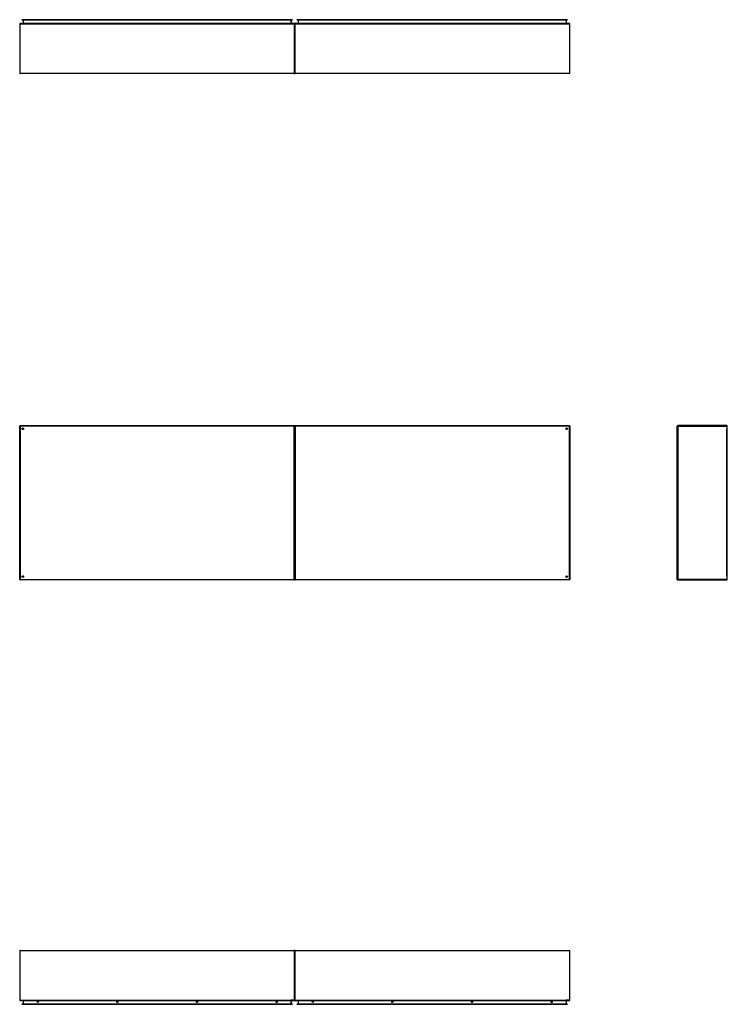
# Model space of a CAD drawing. Header units: inches. Extents: x 24 to 669, y 73 to 310.
# Tile 1 of 146: x 24 to 194, y 73 to 309. Entities that reach past the tile are written whole.
import ezdxf

# ---------------------------------------------------------------- set-up
doc = ezdxf.new("R2010")
doc.units = ezdxf.units.IN
doc.header["$MEASUREMENT"] = 0
doc.layers.add('Visible Edges(ANSI)', color=7, linetype='Continuous', lineweight=25)
doc.layers.add('Visible Tangent Edges(ANSI)', color=7, linetype='Continuous', lineweight=25)

msp = doc.modelspace()

# ---------------------------------------------------------------- linework, layer by layer
at = {"layer": 'Visible Edges(ANSI)'}
for p, q in [((24.38, 308.36), (24.38, 296.56)), ((90.29, 308.46), (24.48, 308.46)), ((24.9, 309.38), (25.09, 309.38)), ((24.9, 309.38), (24.9, 309.31)), ((25.09, 309.31), (24.9, 309.31)), ((25.09, 309.38), (89.68, 309.38)), ((89.68, 309.31), (25.09, 309.31)), ((25.18, 309.28), (25.18, 308.49)), ((89.59, 308.49), (89.59, 309.28)), ((89.68, 309.38), (89.87, 309.38)), ((89.87, 309.31), (89.68, 309.31)), ((89.87, 309.31), (89.87, 309.38)), ((90.38, 308.36), (90.38, 296.56)), ((90.38, 296.56), (90.38, 308.36)), ((156.29, 308.46), (90.48, 308.46)), ((90.9, 309.38), (91.09, 309.38)), ((90.9, 309.38), (90.9, 309.31)), ((91.09, 309.31), (90.9, 309.31)), ((91.09, 309.38), (155.68, 309.38)), ((155.68, 309.31), (91.09, 309.31)), ((91.18, 309.28), (91.18, 308.49)), ((155.59, 308.49), (155.59, 309.28)), ((155.68, 309.38), (155.87, 309.38)), ((155.87, 309.31), (155.68, 309.31)), ((155.87, 309.31), (155.87, 309.38)), ((156.38, 296.56), (156.38, 308.36)), ((90.29, 296.46), (24.48, 296.46)), ((156.29, 296.46), (90.48, 296.46)), ((24.38, 175.04), (24.38, 211.84)), ((24.48, 211.94), (90.29, 211.94)), ((25.25, 211.04), (25.25, 211.03)), ((25.29, 211.07), (25.28, 211.07)), ((90.38, 175.04), (90.38, 211.84)), ((90.38, 211.84), (90.38, 175.04)), ((90.48, 211.94), (156.29, 211.94)), ((155.49, 211.07), (155.48, 211.07)), ((155.52, 211.03), (155.52, 211.04)), ((156.38, 211.84), (156.38, 175.04)), ((182.2, 175.04), (182.2, 211.84)), ((194.1, 211.94), (182.3, 211.94)), ((194.2, 175.04), (194.2, 211.84)), ((90.29, 174.94), (24.48, 174.94)), ((25.25, 175.85), (25.25, 175.84)), ((25.28, 175.81), (25.29, 175.81)), ((156.29, 174.94), (90.48, 174.94)), ((155.48, 175.81), (155.49, 175.81)), ((155.52, 175.84), (155.52, 175.85)), ((182.3, 174.94), (194.1, 174.94)), ((24.38, 85.87), (24.38, 74.07)), ((24.48, 85.97), (90.29, 85.97)), ((90.38, 85.87), (90.38, 74.07)), ((90.38, 74.07), (90.38, 85.87)), ((90.48, 85.97), (156.29, 85.97)), ((156.38, 74.07), (156.38, 85.87)), ((24.48, 73.97), (90.29, 73.97)), ((25.18, 73.94), (25.18, 73.15)), ((89.59, 73.15), (89.59, 73.94)), ((90.48, 73.97), (156.29, 73.97)), ((91.18, 73.94), (91.18, 73.15)), ((155.59, 73.15), (155.59, 73.94)), ((24.9, 73.12), (25.09, 73.12)), ((24.9, 73.12), (24.9, 73.05)), ((25.09, 73.05), (24.9, 73.05)), ((89.68, 73.12), (25.09, 73.12)), ((25.09, 73.05), (89.68, 73.05)), ((89.68, 73.12), (89.87, 73.12)), ((89.87, 73.05), (89.68, 73.05)), ((89.87, 73.05), (89.87, 73.12)), ((90.9, 73.12), (91.09, 73.12)), ((90.9, 73.12), (90.9, 73.05)), ((91.09, 73.05), (90.9, 73.05)), ((155.68, 73.12), (91.09, 73.12)), ((91.09, 73.05), (155.68, 73.05)), ((155.68, 73.12), (155.87, 73.12)), ((155.87, 73.05), (155.68, 73.05)), ((155.87, 73.05), (155.87, 73.12))]:
    msp.add_line(p, q, dxfattribs=at)
for centre, radius in [((25.13, 211.19), 0.195), ((155.63, 211.19), 0.195), ((25.13, 175.69), 0.195), ((155.63, 175.69), 0.195), ((28.73, 73.61), 0.145), ((47.83, 73.61), 0.145), ((66.94, 73.61), 0.145), ((86.04, 73.61), 0.145), ((94.73, 73.61), 0.145), ((113.83, 73.61), 0.145), ((132.94, 73.61), 0.145), ((152.04, 73.61), 0.145)]:
    msp.add_circle(centre, radius, dxfattribs=at)
for centre, radius, start, end in [((24.48, 308.36), 0.099, 90, 180), ((25.15, 309.28), 0.031, 0, 90), ((25.15, 308.49), 0.031, 270, 0), ((89.62, 309.28), 0.031, 90, 180), ((89.62, 308.49), 0.031, 180, 270), ((90.29, 308.36), 0.099, 0, 90), ((90.48, 308.36), 0.099, 90, 180), ((91.15, 309.28), 0.031, 0, 90), ((91.15, 308.49), 0.031, 270, 0), ((155.62, 309.28), 0.031, 90, 180), ((155.62, 308.49), 0.031, 180, 270), ((156.29, 308.36), 0.099, 0, 90), ((24.48, 296.56), 0.099, 180, 270), ((90.29, 296.56), 0.099, 270, 0), ((90.48, 296.56), 0.099, 180, 270), ((156.29, 296.56), 0.099, 270, 0), ((24.48, 211.84), 0.099, 90, 180), ((25.28, 211.04), 0.031, 90, 180), ((90.29, 211.84), 0.099, 0, 90), ((90.48, 211.84), 0.099, 90, 180), ((155.49, 211.04), 0.031, 0, 90), ((156.29, 211.84), 0.099, 0, 90), ((182.3, 211.84), 0.099, 90, 180), ((194.1, 211.84), 0.099, 0, 90), ((24.48, 175.04), 0.099, 180, 270), ((25.28, 175.84), 0.031, 180, 270), ((90.29, 175.04), 0.099, 270, 0), ((90.48, 175.04), 0.099, 180, 270), ((155.49, 175.84), 0.031, 270, 0), ((156.29, 175.04), 0.099, 270, 0), ((182.3, 175.04), 0.099, 180, 270), ((194.1, 175.04), 0.099, 270, 0), ((24.48, 85.87), 0.099, 90, 180), ((90.29, 85.87), 0.099, 0, 90), ((90.48, 85.87), 0.099, 90, 180), ((156.29, 85.87), 0.099, 0, 90), ((24.48, 74.07), 0.099, 180, 270), ((25.15, 73.94), 0.031, 0, 90), ((89.62, 73.94), 0.031, 90, 180), ((90.29, 74.07), 0.099, 270, 0), ((90.48, 74.07), 0.099, 180, 270), ((91.15, 73.94), 0.031, 0, 90), ((155.62, 73.94), 0.031, 90, 180), ((156.29, 74.07), 0.099, 270, 0), ((25.15, 73.15), 0.031, 270, 0), ((89.62, 73.15), 0.031, 180, 270), ((91.15, 73.15), 0.031, 270, 0), ((155.62, 73.15), 0.031, 180, 270)]:
    msp.add_arc(centre, radius, start, end, dxfattribs=at)
at = {"layer": 'Visible Tangent Edges(ANSI)'}
for p, q in [((24.48, 308.36), (24.38, 308.36)), ((24.48, 308.36), (24.48, 308.46)), ((24.48, 296.56), (24.48, 308.36)), ((24.48, 308.36), (90.29, 308.36)), ((25.09, 309.31), (25.09, 309.38)), ((25.28, 309.28), (25.18, 309.28)), ((25.18, 308.49), (25.28, 308.49)), ((25.28, 309.31), (25.28, 309.28)), ((25.28, 308.49), (25.28, 309.28)), ((25.28, 309.28), (25.38, 309.28)), ((25.28, 308.49), (25.28, 308.46)), ((25.28, 308.49), (89.39, 308.49)), ((89.39, 309.28), (25.38, 309.28)), ((89.39, 309.28), (89.49, 309.28)), ((89.49, 308.49), (89.39, 308.49)), ((89.49, 309.31), (89.49, 309.28)), ((89.49, 309.28), (89.49, 308.49)), ((89.59, 309.28), (89.49, 309.28)), ((89.49, 308.49), (89.49, 308.46)), ((89.49, 308.49), (89.59, 308.49)), ((89.68, 309.38), (89.68, 309.31)), ((90.29, 308.46), (90.29, 308.36)), ((90.29, 308.36), (90.29, 296.56)), ((90.38, 308.36), (90.29, 308.36)), ((90.48, 308.36), (90.38, 308.36)), ((90.48, 308.36), (90.48, 308.46)), ((90.48, 296.56), (90.48, 308.36)), ((90.48, 308.36), (156.29, 308.36)), ((91.09, 309.31), (91.09, 309.38)), ((91.28, 309.28), (91.18, 309.28)), ((91.18, 308.49), (91.28, 308.49)), ((91.28, 309.31), (91.28, 309.28)), ((91.28, 308.49), (91.28, 309.28)), ((91.28, 309.28), (91.38, 309.28)), ((91.28, 308.49), (91.28, 308.46)), ((91.28, 308.49), (155.39, 308.49)), ((155.39, 309.28), (91.38, 309.28)), ((155.39, 309.28), (155.49, 309.28)), ((155.49, 308.49), (155.39, 308.49)), ((155.49, 309.31), (155.49, 309.28)), ((155.49, 309.28), (155.49, 308.49)), ((155.59, 309.28), (155.49, 309.28)), ((155.49, 308.49), (155.49, 308.46)), ((155.49, 308.49), (155.59, 308.49)), ((155.68, 309.38), (155.68, 309.31)), ((156.29, 308.46), (156.29, 308.36)), ((156.29, 308.36), (156.29, 296.56)), ((156.38, 308.36), (156.29, 308.36)), ((24.38, 296.56), (24.48, 296.56)), ((24.48, 296.46), (24.48, 296.56)), ((24.48, 296.56), (90.29, 296.56)), ((90.29, 296.56), (90.38, 296.56)), ((90.29, 296.56), (90.29, 296.46)), ((90.38, 296.56), (90.48, 296.56)), ((90.48, 296.46), (90.48, 296.56)), ((90.48, 296.56), (156.29, 296.56)), ((156.29, 296.56), (156.38, 296.56)), ((156.29, 296.56), (156.29, 296.46)), ((24.38, 211.84), (24.48, 211.84)), ((24.48, 211.84), (24.48, 211.94)), ((24.48, 211.84), (24.48, 175.04)), ((90.29, 211.84), (24.48, 211.84)), ((25.15, 211.17), (25.28, 211.07)), ((25.25, 211.04), (25.15, 211.17)), ((25.15, 211.17), (25.33, 211.17)), ((25.15, 211.17), (25.15, 211.07)), ((25.15, 210.99), (25.15, 211.07)), ((90.29, 211.94), (90.29, 211.84)), ((90.29, 211.84), (90.38, 211.84)), ((90.29, 175.04), (90.29, 211.84)), ((90.38, 211.84), (90.48, 211.84)), ((90.48, 211.84), (90.48, 211.94)), ((90.48, 211.84), (90.48, 175.04)), ((156.29, 211.84), (90.48, 211.84)), ((155.44, 211.17), (155.62, 211.17)), ((155.49, 211.07), (155.62, 211.17)), ((155.62, 211.17), (155.52, 211.04)), ((155.62, 211.07), (155.62, 211.17)), ((155.62, 211.07), (155.62, 210.99)), ((156.29, 211.94), (156.29, 211.84)), ((156.29, 211.84), (156.38, 211.84)), ((156.29, 175.04), (156.29, 211.84)), ((182.2, 211.84), (182.3, 211.84)), ((182.3, 211.94), (182.3, 211.84)), ((182.3, 211.84), (194.1, 211.84)), ((182.3, 211.84), (182.3, 175.04)), ((194.1, 211.84), (194.1, 211.94)), ((194.1, 211.84), (194.2, 211.84)), ((194.1, 211.84), (194.1, 211.07)), ((194.1, 175.81), (194.1, 211.07)), ((24.48, 175.04), (24.38, 175.04)), ((24.48, 175.04), (90.29, 175.04)), ((24.48, 174.94), (24.48, 175.04)), ((25.15, 175.81), (25.15, 175.88)), ((25.15, 175.71), (25.25, 175.84)), ((25.28, 175.81), (25.15, 175.71)), ((25.15, 175.81), (25.15, 175.71)), ((25.33, 175.71), (25.15, 175.71)), ((90.29, 175.04), (90.29, 174.94)), ((90.38, 175.04), (90.29, 175.04)), ((90.48, 175.04), (90.38, 175.04)), ((90.48, 175.04), (156.29, 175.04)), ((90.48, 174.94), (90.48, 175.04)), ((155.62, 175.71), (155.44, 175.71)), ((155.62, 175.71), (155.49, 175.81)), ((155.52, 175.84), (155.62, 175.71)), ((155.62, 175.88), (155.62, 175.81)), ((155.62, 175.71), (155.62, 175.81)), ((156.29, 175.04), (156.29, 174.94)), ((156.38, 175.04), (156.29, 175.04)), ((182.3, 175.04), (182.2, 175.04)), ((194.1, 175.04), (182.3, 175.04)), ((182.3, 175.04), (182.3, 174.94)), ((194.1, 175.81), (194.1, 175.04)), ((194.2, 175.04), (194.1, 175.04)), ((194.1, 174.94), (194.1, 175.04)), ((24.48, 85.87), (24.38, 85.87)), ((24.48, 85.87), (24.48, 85.97)), ((24.48, 74.07), (24.48, 85.87)), ((90.29, 85.87), (24.48, 85.87)), ((90.29, 85.97), (90.29, 85.87)), ((90.38, 85.87), (90.29, 85.87)), ((90.29, 85.87), (90.29, 74.07)), ((90.48, 85.87), (90.38, 85.87)), ((90.48, 85.87), (90.48, 85.97)), ((90.48, 74.07), (90.48, 85.87)), ((156.29, 85.87), (90.48, 85.87)), ((156.29, 85.97), (156.29, 85.87)), ((156.38, 85.87), (156.29, 85.87)), ((156.29, 85.87), (156.29, 74.07)), ((24.38, 74.07), (24.48, 74.07)), ((24.48, 73.97), (24.48, 74.07)), ((24.48, 74.07), (89.52, 74.07)), ((25.28, 73.94), (25.18, 73.94)), ((25.28, 73.94), (25.28, 73.97)), ((25.28, 73.15), (25.28, 73.94)), ((25.28, 73.94), (89.49, 73.94)), ((89.49, 73.94), (89.49, 73.97)), ((89.59, 73.94), (89.49, 73.94)), ((89.49, 73.94), (89.49, 73.15)), ((90.29, 74.07), (89.52, 74.07)), ((90.29, 74.07), (90.38, 74.07)), ((90.29, 74.07), (90.29, 73.97)), ((90.38, 74.07), (90.48, 74.07)), ((90.48, 73.97), (90.48, 74.07)), ((90.48, 74.07), (155.52, 74.07)), ((91.28, 73.94), (91.18, 73.94)), ((91.28, 73.94), (91.28, 73.97)), ((91.28, 73.15), (91.28, 73.94)), ((91.28, 73.94), (155.49, 73.94)), ((155.49, 73.94), (155.49, 73.97)), ((155.59, 73.94), (155.49, 73.94)), ((155.49, 73.94), (155.49, 73.15)), ((156.29, 74.07), (155.52, 74.07)), ((156.29, 74.07), (156.38, 74.07)), ((156.29, 74.07), (156.29, 73.97)), ((25.09, 73.05), (25.09, 73.12)), ((25.18, 73.15), (25.28, 73.15)), ((25.28, 73.12), (25.28, 73.15)), ((25.38, 73.15), (25.28, 73.15)), ((25.38, 73.15), (89.39, 73.15)), ((89.49, 73.15), (89.39, 73.15)), ((89.49, 73.15), (89.59, 73.15)), ((89.49, 73.12), (89.49, 73.15)), ((89.68, 73.12), (89.68, 73.05)), ((91.09, 73.05), (91.09, 73.12)), ((91.18, 73.15), (91.28, 73.15)), ((91.28, 73.12), (91.28, 73.15)), ((91.38, 73.15), (91.28, 73.15)), ((91.38, 73.15), (155.39, 73.15)), ((155.49, 73.15), (155.39, 73.15)), ((155.49, 73.15), (155.59, 73.15)), ((155.49, 73.12), (155.49, 73.15)), ((155.68, 73.12), (155.68, 73.05))]:
    msp.add_line(p, q, dxfattribs=at)

doc.saveas('drawing.dxf')
